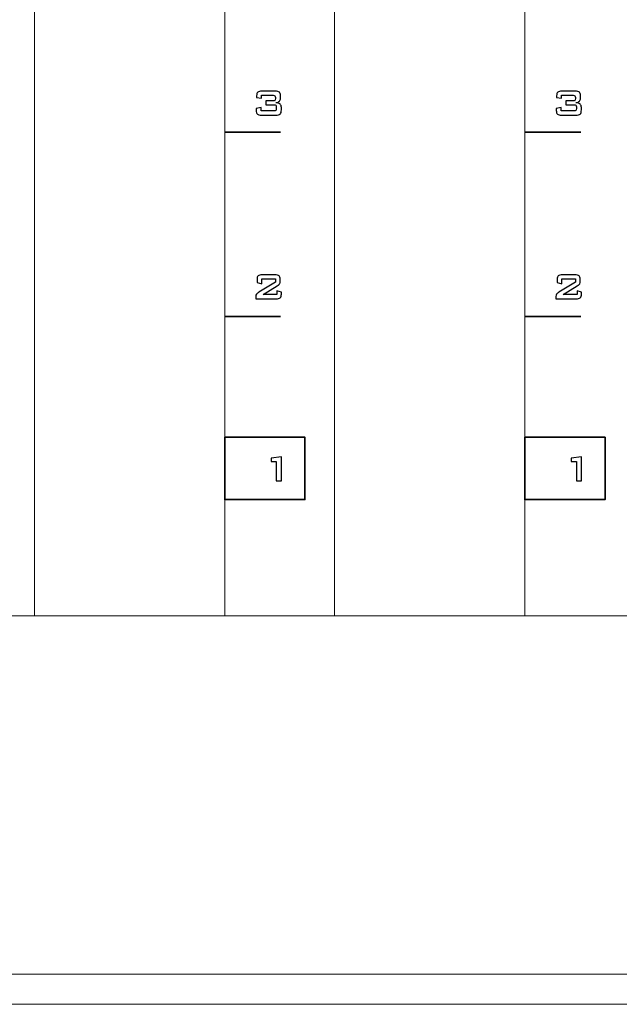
# Model space of a CAD drawing. Header units: millimetres. Extents: x 94562 to 148959, y -25377 to 3008.
# Tile 32 of 187: x 99233 to 99278, y -22055 to -21980. Entities that reach past the tile are written whole.
import ezdxf

# ---------------------------------------------------------------- set-up
doc = ezdxf.new("R2010")
doc.units = ezdxf.units.MM
doc.layers.add('tt_symbole', color=40, linetype='Continuous')

msp = doc.modelspace()

# ---------------------------------------------------------------- linework, layer by layer
at = {"layer": 'tt_symbole', "lineweight": 5}
for points in [[(98958.302, -22052.78), (99398.302, -22052.78), (99398.302, -21883.38), (98958.302, -21883.38), (98958.302, -22052.78)], [(98958.427, -22052.78), (99398.302, -22052.78), (99398.302, -22025.48), (98958.427, -22025.48), (98958.427, -22052.78)]]:
    msp.add_lwpolyline(points, close=True, dxfattribs=at)
for points, knots in [([(98937.302, -21884.08), (98937.302, -21884.08), (98939.302, -21882.08), (98939.302, -21882.08), (98939.302, -21882.08), (98939.302, -21882.08), (98955.802, -21882.08), (98955.802, -21882.08), (98955.802, -21882.08), (98955.802, -21882.08), (98955.802, -21881.705), (98955.802, -21881.705), (98955.802, -21881.705), (98955.802, -21880.261), (98956.984, -21879.08), (98958.427, -21879.08), (98958.427, -21879.08), (98958.427, -21879.08), (99398.177, -21879.08), (99398.177, -21879.08), (99398.177, -21879.08), (99399.621, -21879.08), (99400.802, -21880.261), (99400.802, -21881.705), (99400.802, -21881.705), (99400.802, -21881.705), (99400.802, -21882.08), (99400.802, -21882.08), (99400.802, -21882.08), (99400.802, -21882.08), (99417.302, -21882.08), (99417.302, -21882.08), (99417.302, -21882.08), (99417.302, -21882.08), (99419.302, -21884.08), (99419.302, -21884.08), (99419.302, -21884.08), (99419.302, -21884.08), (99419.302, -22049.08), (99419.302, -22049.08), (99419.302, -22049.08), (99419.302, -22049.08), (99417.302, -22051.08), (99417.302, -22051.08), (99417.302, -22051.08), (99417.302, -22051.08), (99400.802, -22051.08), (99400.802, -22051.08), (99400.802, -22051.08), (99400.802, -22051.08), (99400.802, -22051.455), (99400.802, -22051.455), (99400.802, -22051.455), (99400.802, -22052.899), (99399.621, -22054.08), (99398.177, -22054.08), (99398.177, -22054.08), (99398.177, -22054.08), (99397.802, -22054.08), (99397.802, -22054.08), (99397.802, -22054.08), (99397.802, -22054.08), (99397.802, -22055.08), (99397.802, -22055.08), (99397.802, -22055.08), (99397.802, -22055.08), (98958.802, -22055.08), (98958.802, -22055.08), (98958.802, -22055.08), (98958.802, -22055.08), (98958.802, -22054.08), (98958.802, -22054.08), (98958.802, -22054.08), (98958.802, -22054.08), (98958.427, -22054.08), (98958.427, -22054.08), (98958.427, -22054.08), (98956.984, -22054.08), (98955.802, -22052.899), (98955.802, -22051.455), (98955.802, -22051.455), (98955.802, -22051.455), (98955.802, -22051.08), (98955.802, -22051.08), (98955.802, -22051.08), (98955.802, -22051.08), (98939.302, -22051.08), (98939.302, -22051.08), (98939.302, -22051.08), (98939.302, -22051.08), (98937.302, -22049.08), (98937.302, -22049.08), (98937.302, -22049.08), (98937.302, -22049.08), (98937.302, -21884.08), (98937.302, -21884.08)], [0, 0, 0, 0, 0.041667, 0.041667, 0.041667, 0.041667, 0.083333, 0.083333, 0.083333, 0.083333, 0.125, 0.125, 0.125, 0.125, 0.166667, 0.166667, 0.166667, 0.166667, 0.208333, 0.208333, 0.208333, 0.208333, 0.25, 0.25, 0.25, 0.25, 0.291667, 0.291667, 0.291667, 0.291667, 0.333333, 0.333333, 0.333333, 0.333333, 0.375, 0.375, 0.375, 0.375, 0.416667, 0.416667, 0.416667, 0.416667, 0.458333, 0.458333, 0.458333, 0.458333, 0.5, 0.5, 0.5, 0.5, 0.541667, 0.541667, 0.541667, 0.541667, 0.583333, 0.583333, 0.583333, 0.583333, 0.625, 0.625, 0.625, 0.625, 0.666667, 0.666667, 0.666667, 0.666667, 0.708333, 0.708333, 0.708333, 0.708333, 0.75, 0.75, 0.75, 0.75, 0.791667, 0.791667, 0.791667, 0.791667, 0.833333, 0.833333, 0.833333, 0.833333, 0.875, 0.875, 0.875, 0.875, 0.916667, 0.916667, 0.916667, 0.916667, 0.958333, 0.958333, 0.958333, 0.958333, 1, 1, 1, 1]), ([(99233.762, -21906.48), (99233.762, -21906.48), (99248.262, -21906.48), (99248.262, -21906.48), (99248.262, -21906.48), (99248.262, -21906.48), (99248.262, -22025.48), (99248.262, -22025.48), (99248.262, -22025.48), (99248.262, -22025.48), (99233.762, -22025.48), (99233.762, -22025.48), (99233.762, -22025.48), (99233.762, -22025.48), (99233.762, -21906.48), (99233.762, -21906.48)], [0, 0, 0, 0, 0.25, 0.25, 0.25, 0.25, 0.5, 0.5, 0.5, 0.5, 0.75, 0.75, 0.75, 0.75, 1, 1, 1, 1]), ([(99256.622, -21906.48), (99256.622, -21906.48), (99271.122, -21906.48), (99271.122, -21906.48), (99271.122, -21906.48), (99271.122, -21906.48), (99271.122, -22025.48), (99271.122, -22025.48), (99271.122, -22025.48), (99271.122, -22025.48), (99256.622, -22025.48), (99256.622, -22025.48), (99256.622, -22025.48), (99256.622, -22025.48), (99256.622, -21906.48), (99256.622, -21906.48)], [0, 0, 0, 0, 0.25, 0.25, 0.25, 0.25, 0.5, 0.5, 0.5, 0.5, 0.75, 0.75, 0.75, 0.75, 1, 1, 1, 1])]:
    msp.add_open_spline(points, degree=3, knots=knots, dxfattribs=at)
at = {"layer": 'tt_symbole'}
for points, knots in [([(99251.078, -21987.352), (99250.914, -21987.352), (99250.804, -21987.327), (99250.747, -21987.276), (99250.747, -21987.276), (99250.69, -21987.226), (99250.662, -21987.132), (99250.662, -21986.995), (99250.662, -21986.995), (99250.662, -21986.995), (99250.662, -21986.848), (99250.662, -21986.848), (99250.662, -21986.848), (99250.662, -21986.848), (99251.036, -21986.77), (99251.036, -21986.77), (99251.036, -21986.77), (99251.036, -21986.77), (99251.036, -21987.025), (99251.036, -21987.025), (99251.036, -21987.025), (99251.036, -21987.025), (99252.017, -21987.025), (99252.017, -21987.025), (99252.017, -21987.025), (99252.087, -21987.025), (99252.134, -21987.013), (99252.158, -21986.992), (99252.158, -21986.992), (99252.182, -21986.97), (99252.193, -21986.926), (99252.193, -21986.861), (99252.193, -21986.861), (99252.193, -21986.861), (99252.193, -21986.729), (99252.193, -21986.729), (99252.193, -21986.729), (99252.193, -21986.662), (99252.181, -21986.617), (99252.157, -21986.595), (99252.157, -21986.595), (99252.133, -21986.572), (99252.086, -21986.561), (99252.017, -21986.561), (99252.017, -21986.561), (99252.017, -21986.561), (99251.402, -21986.561), (99251.402, -21986.561), (99251.402, -21986.561), (99251.402, -21986.561), (99251.402, -21986.265), (99251.402, -21986.265), (99251.402, -21986.265), (99251.402, -21986.265), (99251.95, -21986.265), (99251.95, -21986.265), (99251.95, -21986.265), (99252.019, -21986.265), (99252.065, -21986.254), (99252.088, -21986.232), (99252.088, -21986.232), (99252.111, -21986.21), (99252.123, -21986.166), (99252.123, -21986.1), (99252.123, -21986.1), (99252.123, -21986.1), (99252.123, -21986.008), (99252.123, -21986.008), (99252.123, -21986.008), (99252.123, -21985.94), (99252.111, -21985.896), (99252.088, -21985.874), (99252.088, -21985.874), (99252.065, -21985.852), (99252.019, -21985.841), (99251.95, -21985.841), (99251.95, -21985.841), (99251.95, -21985.841), (99251.051, -21985.841), (99251.051, -21985.841), (99251.051, -21985.841), (99251.051, -21985.841), (99251.051, -21986.069), (99251.051, -21986.069), (99251.051, -21986.069), (99251.051, -21986.069), (99250.691, -21986.001), (99250.691, -21986.001), (99250.691, -21986.001), (99250.691, -21986.001), (99250.691, -21985.887), (99250.691, -21985.887), (99250.691, -21985.887), (99250.691, -21985.751), (99250.719, -21985.658), (99250.776, -21985.607), (99250.776, -21985.607), (99250.832, -21985.556), (99250.942, -21985.531), (99251.106, -21985.531), (99251.106, -21985.531), (99251.106, -21985.531), (99252.092, -21985.531), (99252.092, -21985.531), (99252.092, -21985.531), (99252.256, -21985.531), (99252.366, -21985.556), (99252.423, -21985.607), (99252.423, -21985.607), (99252.478, -21985.658), (99252.507, -21985.751), (99252.507, -21985.887), (99252.507, -21985.887), (99252.507, -21985.887), (99252.507, -21986.053), (99252.507, -21986.053), (99252.507, -21986.053), (99252.507, -21986.16), (99252.481, -21986.239), (99252.429, -21986.291), (99252.429, -21986.291), (99252.377, -21986.343), (99252.286, -21986.378), (99252.156, -21986.4), (99252.156, -21986.4), (99252.301, -21986.413), (99252.408, -21986.45), (99252.475, -21986.509), (99252.475, -21986.509), (99252.543, -21986.569), (99252.577, -21986.656), (99252.577, -21986.77), (99252.577, -21986.77), (99252.577, -21986.77), (99252.577, -21986.961), (99252.577, -21986.961), (99252.577, -21986.961), (99252.577, -21987.11), (99252.545, -21987.213), (99252.481, -21987.269), (99252.481, -21987.269), (99252.417, -21987.324), (99252.302, -21987.352), (99252.136, -21987.352), (99252.136, -21987.352), (99252.136, -21987.352), (99251.078, -21987.352), (99251.078, -21987.352)], [0, 0, 0, 0, 0.027027, 0.027027, 0.027027, 0.027027, 0.054054, 0.054054, 0.054054, 0.054054, 0.081081, 0.081081, 0.081081, 0.081081, 0.108108, 0.108108, 0.108108, 0.108108, 0.135135, 0.135135, 0.135135, 0.135135, 0.162162, 0.162162, 0.162162, 0.162162, 0.189189, 0.189189, 0.189189, 0.189189, 0.216216, 0.216216, 0.216216, 0.216216, 0.243243, 0.243243, 0.243243, 0.243243, 0.27027, 0.27027, 0.27027, 0.27027, 0.297297, 0.297297, 0.297297, 0.297297, 0.324324, 0.324324, 0.324324, 0.324324, 0.351351, 0.351351, 0.351351, 0.351351, 0.378378, 0.378378, 0.378378, 0.378378, 0.405405, 0.405405, 0.405405, 0.405405, 0.432432, 0.432432, 0.432432, 0.432432, 0.459459, 0.459459, 0.459459, 0.459459, 0.486486, 0.486486, 0.486486, 0.486486, 0.513514, 0.513514, 0.513514, 0.513514, 0.540541, 0.540541, 0.540541, 0.540541, 0.567568, 0.567568, 0.567568, 0.567568, 0.594595, 0.594595, 0.594595, 0.594595, 0.621622, 0.621622, 0.621622, 0.621622, 0.648649, 0.648649, 0.648649, 0.648649, 0.675676, 0.675676, 0.675676, 0.675676, 0.702703, 0.702703, 0.702703, 0.702703, 0.72973, 0.72973, 0.72973, 0.72973, 0.756757, 0.756757, 0.756757, 0.756757, 0.783784, 0.783784, 0.783784, 0.783784, 0.810811, 0.810811, 0.810811, 0.810811, 0.837838, 0.837838, 0.837838, 0.837838, 0.864865, 0.864865, 0.864865, 0.864865, 0.891892, 0.891892, 0.891892, 0.891892, 0.918919, 0.918919, 0.918919, 0.918919, 0.945946, 0.945946, 0.945946, 0.945946, 0.972973, 0.972973, 0.972973, 0.972973, 1, 1, 1, 1]), ([(99273.938, -21987.352), (99273.774, -21987.352), (99273.664, -21987.327), (99273.607, -21987.276), (99273.607, -21987.276), (99273.55, -21987.226), (99273.522, -21987.132), (99273.522, -21986.995), (99273.522, -21986.995), (99273.522, -21986.995), (99273.522, -21986.848), (99273.522, -21986.848), (99273.522, -21986.848), (99273.522, -21986.848), (99273.896, -21986.77), (99273.896, -21986.77), (99273.896, -21986.77), (99273.896, -21986.77), (99273.896, -21987.025), (99273.896, -21987.025), (99273.896, -21987.025), (99273.896, -21987.025), (99274.877, -21987.025), (99274.877, -21987.025), (99274.877, -21987.025), (99274.947, -21987.025), (99274.994, -21987.013), (99275.018, -21986.992), (99275.018, -21986.992), (99275.042, -21986.97), (99275.053, -21986.926), (99275.053, -21986.861), (99275.053, -21986.861), (99275.053, -21986.861), (99275.053, -21986.729), (99275.053, -21986.729), (99275.053, -21986.729), (99275.053, -21986.662), (99275.041, -21986.617), (99275.017, -21986.595), (99275.017, -21986.595), (99274.993, -21986.572), (99274.946, -21986.561), (99274.877, -21986.561), (99274.877, -21986.561), (99274.877, -21986.561), (99274.262, -21986.561), (99274.262, -21986.561), (99274.262, -21986.561), (99274.262, -21986.561), (99274.262, -21986.265), (99274.262, -21986.265), (99274.262, -21986.265), (99274.262, -21986.265), (99274.81, -21986.265), (99274.81, -21986.265), (99274.81, -21986.265), (99274.879, -21986.265), (99274.925, -21986.254), (99274.948, -21986.232), (99274.948, -21986.232), (99274.971, -21986.21), (99274.983, -21986.166), (99274.983, -21986.1), (99274.983, -21986.1), (99274.983, -21986.1), (99274.983, -21986.008), (99274.983, -21986.008), (99274.983, -21986.008), (99274.983, -21985.94), (99274.971, -21985.896), (99274.948, -21985.874), (99274.948, -21985.874), (99274.925, -21985.852), (99274.879, -21985.841), (99274.81, -21985.841), (99274.81, -21985.841), (99274.81, -21985.841), (99273.911, -21985.841), (99273.911, -21985.841), (99273.911, -21985.841), (99273.911, -21985.841), (99273.911, -21986.069), (99273.911, -21986.069), (99273.911, -21986.069), (99273.911, -21986.069), (99273.551, -21986.001), (99273.551, -21986.001), (99273.551, -21986.001), (99273.551, -21986.001), (99273.551, -21985.887), (99273.551, -21985.887), (99273.551, -21985.887), (99273.551, -21985.751), (99273.579, -21985.658), (99273.636, -21985.607), (99273.636, -21985.607), (99273.692, -21985.556), (99273.802, -21985.531), (99273.966, -21985.531), (99273.966, -21985.531), (99273.966, -21985.531), (99274.952, -21985.531), (99274.952, -21985.531), (99274.952, -21985.531), (99275.116, -21985.531), (99275.226, -21985.556), (99275.283, -21985.607), (99275.283, -21985.607), (99275.338, -21985.658), (99275.367, -21985.751), (99275.367, -21985.887), (99275.367, -21985.887), (99275.367, -21985.887), (99275.367, -21986.053), (99275.367, -21986.053), (99275.367, -21986.053), (99275.367, -21986.16), (99275.341, -21986.239), (99275.289, -21986.291), (99275.289, -21986.291), (99275.237, -21986.343), (99275.146, -21986.378), (99275.016, -21986.4), (99275.016, -21986.4), (99275.161, -21986.413), (99275.268, -21986.45), (99275.335, -21986.509), (99275.335, -21986.509), (99275.403, -21986.569), (99275.437, -21986.656), (99275.437, -21986.77), (99275.437, -21986.77), (99275.437, -21986.77), (99275.437, -21986.961), (99275.437, -21986.961), (99275.437, -21986.961), (99275.437, -21987.11), (99275.405, -21987.213), (99275.341, -21987.269), (99275.341, -21987.269), (99275.277, -21987.324), (99275.162, -21987.352), (99274.996, -21987.352), (99274.996, -21987.352), (99274.996, -21987.352), (99273.938, -21987.352), (99273.938, -21987.352)], [0, 0, 0, 0, 0.027027, 0.027027, 0.027027, 0.027027, 0.054054, 0.054054, 0.054054, 0.054054, 0.081081, 0.081081, 0.081081, 0.081081, 0.108108, 0.108108, 0.108108, 0.108108, 0.135135, 0.135135, 0.135135, 0.135135, 0.162162, 0.162162, 0.162162, 0.162162, 0.189189, 0.189189, 0.189189, 0.189189, 0.216216, 0.216216, 0.216216, 0.216216, 0.243243, 0.243243, 0.243243, 0.243243, 0.27027, 0.27027, 0.27027, 0.27027, 0.297297, 0.297297, 0.297297, 0.297297, 0.324324, 0.324324, 0.324324, 0.324324, 0.351351, 0.351351, 0.351351, 0.351351, 0.378378, 0.378378, 0.378378, 0.378378, 0.405405, 0.405405, 0.405405, 0.405405, 0.432432, 0.432432, 0.432432, 0.432432, 0.459459, 0.459459, 0.459459, 0.459459, 0.486486, 0.486486, 0.486486, 0.486486, 0.513514, 0.513514, 0.513514, 0.513514, 0.540541, 0.540541, 0.540541, 0.540541, 0.567568, 0.567568, 0.567568, 0.567568, 0.594595, 0.594595, 0.594595, 0.594595, 0.621622, 0.621622, 0.621622, 0.621622, 0.648649, 0.648649, 0.648649, 0.648649, 0.675676, 0.675676, 0.675676, 0.675676, 0.702703, 0.702703, 0.702703, 0.702703, 0.72973, 0.72973, 0.72973, 0.72973, 0.756757, 0.756757, 0.756757, 0.756757, 0.783784, 0.783784, 0.783784, 0.783784, 0.810811, 0.810811, 0.810811, 0.810811, 0.837838, 0.837838, 0.837838, 0.837838, 0.864865, 0.864865, 0.864865, 0.864865, 0.891892, 0.891892, 0.891892, 0.891892, 0.918919, 0.918919, 0.918919, 0.918919, 0.945946, 0.945946, 0.945946, 0.945946, 0.972973, 0.972973, 0.972973, 0.972973, 1, 1, 1, 1]), ([(99250.722, -21999.874), (99250.722, -21999.738), (99250.75, -21999.644), (99250.806, -21999.594), (99250.806, -21999.594), (99250.863, -21999.543), (99250.973, -21999.518), (99251.137, -21999.518), (99251.137, -21999.518), (99251.137, -21999.518), (99252.073, -21999.518), (99252.073, -21999.518), (99252.073, -21999.518), (99252.237, -21999.518), (99252.347, -21999.543), (99252.404, -21999.594), (99252.404, -21999.594), (99252.461, -21999.644), (99252.49, -21999.738), (99252.49, -21999.874), (99252.49, -21999.874), (99252.49, -21999.874), (99252.49, -21999.991), (99252.49, -21999.991), (99252.49, -21999.991), (99252.49, -22000.08), (99252.476, -22000.148), (99252.449, -22000.195), (99252.449, -22000.195), (99252.422, -22000.242), (99252.357, -22000.298), (99252.254, -22000.362), (99252.254, -22000.362), (99252.254, -22000.362), (99251.184, -22001.011), (99251.184, -22001.011), (99251.184, -22001.011), (99251.184, -22001.011), (99252.242, -22001.011), (99252.242, -22001.011), (99252.242, -22001.011), (99252.242, -22001.011), (99252.242, -22000.743), (99252.242, -22000.743), (99252.242, -22000.743), (99252.242, -22000.743), (99252.577, -22000.837), (99252.577, -22000.837), (99252.577, -22000.837), (99252.577, -22000.837), (99252.577, -22000.982), (99252.577, -22000.982), (99252.577, -22000.982), (99252.577, -22001.119), (99252.549, -22001.213), (99252.492, -22001.263), (99252.492, -22001.263), (99252.435, -22001.314), (99252.324, -22001.339), (99252.16, -22001.339), (99252.16, -22001.339), (99252.16, -22001.339), (99250.629, -22001.339), (99250.629, -22001.339), (99250.629, -22001.339), (99250.629, -22001.339), (99250.629, -22001.174), (99250.629, -22001.174), (99250.629, -22001.174), (99250.629, -22001.093), (99250.646, -22001.031), (99250.68, -22000.987), (99250.68, -22000.987), (99250.714, -22000.944), (99250.774, -22000.895), (99250.86, -22000.841), (99250.86, -22000.841), (99250.86, -22000.841), (99252.119, -22000.065), (99252.119, -22000.065), (99252.119, -22000.065), (99252.119, -22000.065), (99252.119, -21999.828), (99252.119, -21999.828), (99252.119, -21999.828), (99252.119, -21999.828), (99251.082, -21999.828), (99251.082, -21999.828), (99251.082, -21999.828), (99251.082, -21999.828), (99251.082, -22000.204), (99251.082, -22000.204), (99251.082, -22000.204), (99251.082, -22000.204), (99250.722, -22000.111), (99250.722, -22000.111), (99250.722, -22000.111), (99250.722, -22000.111), (99250.722, -21999.874), (99250.722, -21999.874)], [0, 0, 0, 0, 0.04, 0.04, 0.04, 0.04, 0.08, 0.08, 0.08, 0.08, 0.12, 0.12, 0.12, 0.12, 0.16, 0.16, 0.16, 0.16, 0.2, 0.2, 0.2, 0.2, 0.24, 0.24, 0.24, 0.24, 0.28, 0.28, 0.28, 0.28, 0.32, 0.32, 0.32, 0.32, 0.36, 0.36, 0.36, 0.36, 0.4, 0.4, 0.4, 0.4, 0.44, 0.44, 0.44, 0.44, 0.48, 0.48, 0.48, 0.48, 0.52, 0.52, 0.52, 0.52, 0.56, 0.56, 0.56, 0.56, 0.6, 0.6, 0.6, 0.6, 0.64, 0.64, 0.64, 0.64, 0.68, 0.68, 0.68, 0.68, 0.72, 0.72, 0.72, 0.72, 0.76, 0.76, 0.76, 0.76, 0.8, 0.8, 0.8, 0.8, 0.84, 0.84, 0.84, 0.84, 0.88, 0.88, 0.88, 0.88, 0.92, 0.92, 0.92, 0.92, 0.96, 0.96, 0.96, 0.96, 1, 1, 1, 1]), ([(99273.582, -21999.874), (99273.582, -21999.738), (99273.61, -21999.644), (99273.666, -21999.594), (99273.666, -21999.594), (99273.723, -21999.543), (99273.833, -21999.518), (99273.997, -21999.518), (99273.997, -21999.518), (99273.997, -21999.518), (99274.933, -21999.518), (99274.933, -21999.518), (99274.933, -21999.518), (99275.097, -21999.518), (99275.207, -21999.543), (99275.264, -21999.594), (99275.264, -21999.594), (99275.321, -21999.644), (99275.35, -21999.738), (99275.35, -21999.874), (99275.35, -21999.874), (99275.35, -21999.874), (99275.35, -21999.991), (99275.35, -21999.991), (99275.35, -21999.991), (99275.35, -22000.08), (99275.336, -22000.148), (99275.309, -22000.195), (99275.309, -22000.195), (99275.282, -22000.242), (99275.217, -22000.298), (99275.114, -22000.362), (99275.114, -22000.362), (99275.114, -22000.362), (99274.044, -22001.011), (99274.044, -22001.011), (99274.044, -22001.011), (99274.044, -22001.011), (99275.102, -22001.011), (99275.102, -22001.011), (99275.102, -22001.011), (99275.102, -22001.011), (99275.102, -22000.743), (99275.102, -22000.743), (99275.102, -22000.743), (99275.102, -22000.743), (99275.437, -22000.837), (99275.437, -22000.837), (99275.437, -22000.837), (99275.437, -22000.837), (99275.437, -22000.982), (99275.437, -22000.982), (99275.437, -22000.982), (99275.437, -22001.119), (99275.409, -22001.213), (99275.352, -22001.263), (99275.352, -22001.263), (99275.295, -22001.314), (99275.184, -22001.339), (99275.02, -22001.339), (99275.02, -22001.339), (99275.02, -22001.339), (99273.489, -22001.339), (99273.489, -22001.339), (99273.489, -22001.339), (99273.489, -22001.339), (99273.489, -22001.174), (99273.489, -22001.174), (99273.489, -22001.174), (99273.489, -22001.093), (99273.506, -22001.031), (99273.54, -22000.987), (99273.54, -22000.987), (99273.574, -22000.944), (99273.634, -22000.895), (99273.72, -22000.841), (99273.72, -22000.841), (99273.72, -22000.841), (99274.979, -22000.065), (99274.979, -22000.065), (99274.979, -22000.065), (99274.979, -22000.065), (99274.979, -21999.828), (99274.979, -21999.828), (99274.979, -21999.828), (99274.979, -21999.828), (99273.942, -21999.828), (99273.942, -21999.828), (99273.942, -21999.828), (99273.942, -21999.828), (99273.942, -22000.204), (99273.942, -22000.204), (99273.942, -22000.204), (99273.942, -22000.204), (99273.582, -22000.111), (99273.582, -22000.111), (99273.582, -22000.111), (99273.582, -22000.111), (99273.582, -21999.874), (99273.582, -21999.874)], [0, 0, 0, 0, 0.04, 0.04, 0.04, 0.04, 0.08, 0.08, 0.08, 0.08, 0.12, 0.12, 0.12, 0.12, 0.16, 0.16, 0.16, 0.16, 0.2, 0.2, 0.2, 0.2, 0.24, 0.24, 0.24, 0.24, 0.28, 0.28, 0.28, 0.28, 0.32, 0.32, 0.32, 0.32, 0.36, 0.36, 0.36, 0.36, 0.4, 0.4, 0.4, 0.4, 0.44, 0.44, 0.44, 0.44, 0.48, 0.48, 0.48, 0.48, 0.52, 0.52, 0.52, 0.52, 0.56, 0.56, 0.56, 0.56, 0.6, 0.6, 0.6, 0.6, 0.64, 0.64, 0.64, 0.64, 0.68, 0.68, 0.68, 0.68, 0.72, 0.72, 0.72, 0.72, 0.76, 0.76, 0.76, 0.76, 0.8, 0.8, 0.8, 0.8, 0.84, 0.84, 0.84, 0.84, 0.88, 0.88, 0.88, 0.88, 0.92, 0.92, 0.92, 0.92, 0.96, 0.96, 0.96, 0.96, 1, 1, 1, 1]), ([(99252.193, -22015.213), (99252.193, -22015.213), (99252.193, -22013.738), (99252.193, -22013.738), (99252.193, -22013.738), (99252.193, -22013.738), (99251.806, -22013.738), (99251.806, -22013.738), (99251.806, -22013.738), (99251.806, -22013.738), (99251.806, -22013.495), (99251.806, -22013.495), (99251.806, -22013.495), (99251.806, -22013.495), (99252.577, -22013.378), (99252.577, -22013.378), (99252.577, -22013.378), (99252.577, -22013.378), (99252.577, -22015.213), (99252.577, -22015.213), (99252.577, -22015.213), (99252.577, -22015.213), (99252.193, -22015.213), (99252.193, -22015.213)], [0, 0, 0, 0, 0.166667, 0.166667, 0.166667, 0.166667, 0.333333, 0.333333, 0.333333, 0.333333, 0.5, 0.5, 0.5, 0.5, 0.666667, 0.666667, 0.666667, 0.666667, 0.833333, 0.833333, 0.833333, 0.833333, 1, 1, 1, 1]), ([(99275.053, -22015.213), (99275.053, -22015.213), (99275.053, -22013.738), (99275.053, -22013.738), (99275.053, -22013.738), (99275.053, -22013.738), (99274.666, -22013.738), (99274.666, -22013.738), (99274.666, -22013.738), (99274.666, -22013.738), (99274.666, -22013.495), (99274.666, -22013.495), (99274.666, -22013.495), (99274.666, -22013.495), (99275.437, -22013.378), (99275.437, -22013.378), (99275.437, -22013.378), (99275.437, -22013.378), (99275.437, -22015.213), (99275.437, -22015.213), (99275.437, -22015.213), (99275.437, -22015.213), (99275.053, -22015.213), (99275.053, -22015.213)], [0, 0, 0, 0, 0.166667, 0.166667, 0.166667, 0.166667, 0.333333, 0.333333, 0.333333, 0.333333, 0.5, 0.5, 0.5, 0.5, 0.666667, 0.666667, 0.666667, 0.666667, 0.833333, 0.833333, 0.833333, 0.833333, 1, 1, 1, 1])]:
    msp.add_open_spline(points, degree=3, knots=knots, dxfattribs=at)
at = {"layer": 'tt_symbole', "lineweight": 35}
for points in [[(99248.262, -21988.653), (99248.262, -21988.653), (99252.522, -21988.653), (99252.522, -21988.653)], [(99271.122, -21988.653), (99271.122, -21988.653), (99275.382, -21988.653), (99275.382, -21988.653)], [(99248.262, -22002.699), (99248.262, -22002.699), (99252.522, -22002.699), (99252.522, -22002.699)], [(99271.122, -22002.699), (99271.122, -22002.699), (99275.382, -22002.699), (99275.382, -22002.699)]]:
    msp.add_open_spline(points, degree=3, dxfattribs=at)
for points in [[(99248.262, -22011.885), (99248.262, -22011.885), (99254.376, -22011.885), (99254.376, -22011.885), (99254.376, -22011.885), (99254.376, -22011.885), (99254.376, -22016.634), (99254.376, -22016.634), (99254.376, -22016.634), (99254.376, -22016.634), (99248.262, -22016.634), (99248.262, -22016.634), (99248.262, -22016.634), (99248.262, -22016.634), (99248.262, -22011.885), (99248.262, -22011.885)], [(99271.122, -22011.885), (99271.122, -22011.885), (99277.236, -22011.885), (99277.236, -22011.885), (99277.236, -22011.885), (99277.236, -22011.885), (99277.236, -22016.634), (99277.236, -22016.634), (99277.236, -22016.634), (99277.236, -22016.634), (99271.122, -22016.634), (99271.122, -22016.634), (99271.122, -22016.634), (99271.122, -22016.634), (99271.122, -22011.885), (99271.122, -22011.885)]]:
    msp.add_open_spline(points, degree=3, knots=[0, 0, 0, 0, 0.25, 0.25, 0.25, 0.25, 0.5, 0.5, 0.5, 0.5, 0.75, 0.75, 0.75, 0.75, 1, 1, 1, 1], dxfattribs=at)

doc.saveas('drawing.dxf')
